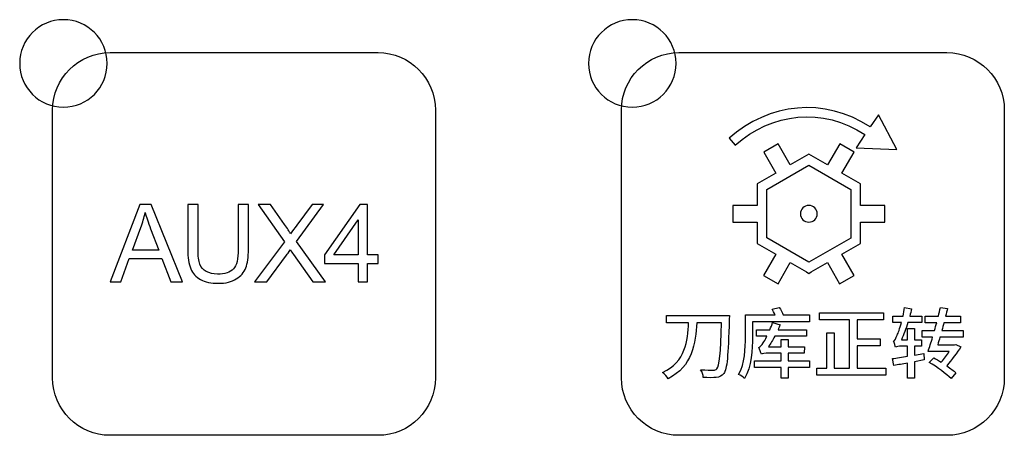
# Model space of a CAD drawing. Header units: millimetres. Extents: x 7180 to 8943, y -2677 to -1782.
# Tile 29 of 101: x 7378 to 7423, y -2370 to -2351. Entities that reach past the tile are written whole.
import ezdxf

# ---------------------------------------------------------------- set-up
doc = ezdxf.new("R2010")
doc.units = ezdxf.units.MM
doc.header["$LTSCALE"] = 3

msp = doc.modelspace()

# ---------------------------------------------------------------- linework, layer by layer
at = {"linetype": 'Continuous', "lineweight": 30}
for points, knots in [([(7379.841, -2351.359), (7380.945, -2351.359), (7381.841, -2352.254), (7381.841, -2353.359), (7381.841, -2353.359), (7381.841, -2354.463), (7380.945, -2355.359), (7379.841, -2355.359), (7379.841, -2355.359), (7378.736, -2355.359), (7377.841, -2354.463), (7377.841, -2353.359), (7377.841, -2353.359), (7377.841, -2352.254), (7378.736, -2351.359), (7379.841, -2351.359)], [0, 0, 0, 0, 0.2, 0.2, 0.2, 0.2, 0.4, 0.4, 0.4, 0.4, 0.6, 0.6, 0.6, 0.6, 1, 1, 1, 1]), ([(7405.841, -2351.359), (7406.945, -2351.359), (7407.841, -2352.254), (7407.841, -2353.359), (7407.841, -2353.359), (7407.841, -2354.463), (7406.945, -2355.359), (7405.841, -2355.359), (7405.841, -2355.359), (7404.736, -2355.359), (7403.841, -2354.463), (7403.841, -2353.359), (7403.841, -2353.359), (7403.841, -2352.254), (7404.736, -2351.359), (7405.841, -2351.359)], [0, 0, 0, 0, 0.2, 0.2, 0.2, 0.2, 0.4, 0.4, 0.4, 0.4, 0.6, 0.6, 0.6, 0.6, 1, 1, 1, 1]), ([(7381.971, -2370.364), (7381.971, -2370.364), (7394.221, -2370.364), (7394.221, -2370.364), (7394.221, -2370.364), (7395.665, -2370.364), (7396.846, -2369.183), (7396.846, -2367.739), (7396.846, -2367.739), (7396.846, -2367.739), (7396.846, -2355.489), (7396.846, -2355.489), (7396.846, -2355.489), (7396.846, -2354.045), (7395.665, -2352.864), (7394.221, -2352.864), (7394.221, -2352.864), (7394.221, -2352.864), (7381.971, -2352.864), (7381.971, -2352.864), (7381.971, -2352.864), (7380.527, -2352.864), (7379.346, -2354.045), (7379.346, -2355.489), (7379.346, -2355.489), (7379.346, -2355.489), (7379.346, -2367.739), (7379.346, -2367.739), (7379.346, -2367.739), (7379.346, -2369.183), (7380.527, -2370.364), (7381.971, -2370.364)], [0, 0, 0, 0, 0.111111, 0.111111, 0.111111, 0.111111, 0.222222, 0.222222, 0.222222, 0.222222, 0.333333, 0.333333, 0.333333, 0.333333, 0.444444, 0.444444, 0.444444, 0.444444, 0.555556, 0.555556, 0.555556, 0.555556, 0.666667, 0.666667, 0.666667, 0.666667, 0.777778, 0.777778, 0.777778, 0.777778, 1, 1, 1, 1]), ([(7407.971, -2370.364), (7407.971, -2370.364), (7420.221, -2370.364), (7420.221, -2370.364), (7420.221, -2370.364), (7421.665, -2370.364), (7422.846, -2369.182), (7422.846, -2367.739), (7422.846, -2367.739), (7422.846, -2367.739), (7422.846, -2355.489), (7422.846, -2355.489), (7422.846, -2355.489), (7422.846, -2354.045), (7421.665, -2352.864), (7420.221, -2352.864), (7420.221, -2352.864), (7420.221, -2352.864), (7407.971, -2352.864), (7407.971, -2352.864), (7407.971, -2352.864), (7406.527, -2352.864), (7405.346, -2354.045), (7405.346, -2355.489), (7405.346, -2355.489), (7405.346, -2355.489), (7405.346, -2367.739), (7405.346, -2367.739), (7405.346, -2367.739), (7405.346, -2369.182), (7406.527, -2370.364), (7407.971, -2370.364)], [0, 0, 0, 0, 0.111111, 0.111111, 0.111111, 0.111111, 0.222222, 0.222222, 0.222222, 0.222222, 0.333333, 0.333333, 0.333333, 0.333333, 0.444444, 0.444444, 0.444444, 0.444444, 0.555556, 0.555556, 0.555556, 0.555556, 0.666667, 0.666667, 0.666667, 0.666667, 0.777778, 0.777778, 0.777778, 0.777778, 1, 1, 1, 1]), ([(7416.081, -2357.219), (7416.081, -2357.219), (7416.471, -2356.608), (7416.471, -2356.608), (7416.471, -2356.608), (7414.558, -2355.349), (7412.205, -2355.605), (7410.547, -2357.098), (7410.547, -2357.098), (7410.547, -2357.098), (7410.265, -2356.784), (7410.265, -2356.784), (7410.265, -2356.784), (7412.067, -2355.16), (7414.637, -2354.889), (7416.712, -2356.26), (7416.712, -2356.26), (7416.712, -2356.26), (7417.098, -2355.705), (7417.098, -2355.705), (7417.098, -2355.705), (7417.098, -2355.705), (7417.927, -2357.3), (7417.927, -2357.3), (7417.927, -2357.3), (7417.927, -2357.3), (7416.081, -2357.219), (7416.081, -2357.219)], [0, 0, 0, 0, 0.125, 0.125, 0.125, 0.125, 0.25, 0.25, 0.25, 0.25, 0.375, 0.375, 0.375, 0.375, 0.5, 0.5, 0.5, 0.5, 0.625, 0.625, 0.625, 0.625, 0.75, 0.75, 0.75, 0.75, 1, 1, 1, 1]), ([(7412.506, -2357.034), (7412.506, -2357.034), (7413.063, -2357.997), (7413.063, -2357.997), (7413.063, -2357.997), (7413.063, -2357.997), (7413.803, -2357.57), (7413.803, -2357.57), (7413.803, -2357.57), (7413.803, -2357.57), (7413.912, -2357.507), (7413.912, -2357.507), (7413.912, -2357.507), (7413.912, -2357.507), (7414.022, -2357.57), (7414.022, -2357.57), (7414.022, -2357.57), (7414.022, -2357.57), (7414.765, -2357.998), (7414.765, -2357.998), (7414.765, -2357.998), (7414.765, -2357.998), (7415.321, -2357.035), (7415.321, -2357.035), (7415.321, -2357.035), (7415.321, -2357.035), (7415.98, -2357.416), (7415.98, -2357.416), (7415.98, -2357.416), (7415.98, -2357.416), (7415.424, -2358.379), (7415.424, -2358.379), (7415.424, -2358.379), (7415.424, -2358.379), (7416.163, -2358.805), (7416.163, -2358.805), (7416.163, -2358.805), (7416.163, -2358.805), (7416.273, -2358.868), (7416.273, -2358.868), (7416.273, -2358.868), (7416.273, -2358.868), (7416.273, -2358.995), (7416.273, -2358.995), (7416.273, -2358.995), (7416.273, -2358.995), (7416.273, -2359.854), (7416.273, -2359.854), (7416.273, -2359.854), (7416.273, -2359.854), (7417.386, -2359.854), (7417.386, -2359.854), (7417.386, -2359.854), (7417.386, -2359.854), (7417.386, -2360.615), (7417.386, -2360.615), (7417.386, -2360.615), (7417.386, -2360.615), (7416.273, -2360.615), (7416.273, -2360.615), (7416.273, -2360.615), (7416.273, -2360.615), (7416.273, -2361.468), (7416.273, -2361.468), (7416.273, -2361.468), (7416.273, -2361.468), (7416.273, -2361.595), (7416.273, -2361.595), (7416.273, -2361.595), (7416.273, -2361.595), (7416.164, -2361.658), (7416.164, -2361.658), (7416.164, -2361.658), (7416.164, -2361.658), (7415.421, -2362.088), (7415.421, -2362.088), (7415.421, -2362.088), (7415.421, -2362.088), (7415.977, -2363.051), (7415.977, -2363.051), (7415.977, -2363.051), (7415.977, -2363.051), (7415.319, -2363.432), (7415.319, -2363.432), (7415.319, -2363.432), (7415.319, -2363.432), (7414.762, -2362.468), (7414.762, -2362.468), (7414.762, -2362.468), (7414.762, -2362.468), (7414.022, -2362.896), (7414.022, -2362.896), (7414.022, -2362.896), (7414.022, -2362.896), (7413.912, -2362.959), (7413.912, -2362.959), (7413.912, -2362.959), (7413.912, -2362.959), (7413.802, -2362.896), (7413.802, -2362.896), (7413.802, -2362.896), (7413.802, -2362.896), (7413.061, -2362.467), (7413.061, -2362.467), (7413.061, -2362.467), (7413.061, -2362.467), (7412.504, -2363.43), (7412.504, -2363.43), (7412.504, -2363.43), (7412.504, -2363.43), (7411.845, -2363.05), (7411.845, -2363.05), (7411.845, -2363.05), (7411.845, -2363.05), (7412.402, -2362.086), (7412.402, -2362.086), (7412.402, -2362.086), (7412.402, -2362.086), (7411.66, -2361.658), (7411.66, -2361.658), (7411.66, -2361.658), (7411.66, -2361.658), (7411.551, -2361.595), (7411.551, -2361.595), (7411.551, -2361.595), (7411.551, -2361.595), (7411.551, -2361.468), (7411.551, -2361.468), (7411.551, -2361.468), (7411.551, -2361.468), (7411.552, -2360.612), (7411.552, -2360.612), (7411.552, -2360.612), (7411.552, -2360.612), (7410.439, -2360.612), (7410.439, -2360.612), (7410.439, -2360.612), (7410.439, -2360.612), (7410.439, -2359.851), (7410.439, -2359.851), (7410.439, -2359.851), (7410.439, -2359.851), (7411.552, -2359.851), (7411.552, -2359.851), (7411.552, -2359.851), (7411.552, -2359.851), (7411.552, -2358.995), (7411.552, -2358.995), (7411.552, -2358.995), (7411.552, -2358.995), (7411.552, -2358.869), (7411.552, -2358.869), (7411.552, -2358.869), (7411.552, -2358.869), (7411.662, -2358.806), (7411.662, -2358.806), (7411.662, -2358.806), (7411.662, -2358.806), (7412.403, -2358.378), (7412.403, -2358.378), (7412.403, -2358.378), (7412.403, -2358.378), (7411.847, -2357.415), (7411.847, -2357.415), (7411.847, -2357.415), (7411.847, -2357.415), (7412.506, -2357.034), (7412.506, -2357.034)], [0, 0, 0, 0, 0.023256, 0.023256, 0.023256, 0.023256, 0.046512, 0.046512, 0.046512, 0.046512, 0.069767, 0.069767, 0.069767, 0.069767, 0.093023, 0.093023, 0.093023, 0.093023, 0.116279, 0.116279, 0.116279, 0.116279, 0.139535, 0.139535, 0.139535, 0.139535, 0.162791, 0.162791, 0.162791, 0.162791, 0.186047, 0.186047, 0.186047, 0.186047, 0.209302, 0.209302, 0.209302, 0.209302, 0.232558, 0.232558, 0.232558, 0.232558, 0.255814, 0.255814, 0.255814, 0.255814, 0.27907, 0.27907, 0.27907, 0.27907, 0.302326, 0.302326, 0.302326, 0.302326, 0.325581, 0.325581, 0.325581, 0.325581, 0.348837, 0.348837, 0.348837, 0.348837, 0.372093, 0.372093, 0.372093, 0.372093, 0.395349, 0.395349, 0.395349, 0.395349, 0.418605, 0.418605, 0.418605, 0.418605, 0.44186, 0.44186, 0.44186, 0.44186, 0.465116, 0.465116, 0.465116, 0.465116, 0.488372, 0.488372, 0.488372, 0.488372, 0.511628, 0.511628, 0.511628, 0.511628, 0.534884, 0.534884, 0.534884, 0.534884, 0.55814, 0.55814, 0.55814, 0.55814, 0.581395, 0.581395, 0.581395, 0.581395, 0.604651, 0.604651, 0.604651, 0.604651, 0.627907, 0.627907, 0.627907, 0.627907, 0.651163, 0.651163, 0.651163, 0.651163, 0.674419, 0.674419, 0.674419, 0.674419, 0.697674, 0.697674, 0.697674, 0.697674, 0.72093, 0.72093, 0.72093, 0.72093, 0.744186, 0.744186, 0.744186, 0.744186, 0.767442, 0.767442, 0.767442, 0.767442, 0.790698, 0.790698, 0.790698, 0.790698, 0.813953, 0.813953, 0.813953, 0.813953, 0.837209, 0.837209, 0.837209, 0.837209, 0.860465, 0.860465, 0.860465, 0.860465, 0.883721, 0.883721, 0.883721, 0.883721, 0.906977, 0.906977, 0.906977, 0.906977, 0.930233, 0.930233, 0.930233, 0.930233, 0.953488, 0.953488, 0.953488, 0.953488, 1, 1, 1, 1]), ([(7413.912, -2358.013), (7413.912, -2358.013), (7411.99, -2359.122), (7411.99, -2359.122), (7411.99, -2359.122), (7411.99, -2359.122), (7411.989, -2361.341), (7411.989, -2361.341), (7411.989, -2361.341), (7411.989, -2361.341), (7413.912, -2362.452), (7413.912, -2362.452), (7413.912, -2362.452), (7413.912, -2362.452), (7415.835, -2361.342), (7415.835, -2361.342), (7415.835, -2361.342), (7415.835, -2361.342), (7415.835, -2359.121), (7415.835, -2359.121), (7415.835, -2359.121), (7415.835, -2359.121), (7413.912, -2358.013), (7413.912, -2358.013)], [0, 0, 0, 0, 0.142857, 0.142857, 0.142857, 0.142857, 0.285714, 0.285714, 0.285714, 0.285714, 0.428571, 0.428571, 0.428571, 0.428571, 0.571429, 0.571429, 0.571429, 0.571429, 0.714286, 0.714286, 0.714286, 0.714286, 1, 1, 1, 1]), ([(7381.972, -2363.352), (7381.972, -2363.352), (7383.329, -2359.816), (7383.329, -2359.816), (7383.329, -2359.816), (7383.329, -2359.816), (7383.843, -2359.816), (7383.843, -2359.816), (7383.843, -2359.816), (7383.843, -2359.816), (7385.283, -2363.352), (7385.283, -2363.352), (7385.283, -2363.352), (7385.283, -2363.352), (7384.751, -2363.352), (7384.751, -2363.352), (7384.751, -2363.352), (7384.751, -2363.352), (7384.341, -2362.281), (7384.341, -2362.281), (7384.341, -2362.281), (7384.341, -2362.281), (7382.852, -2362.281), (7382.852, -2362.281), (7382.852, -2362.281), (7382.852, -2362.281), (7382.469, -2363.352), (7382.469, -2363.352), (7382.469, -2363.352), (7382.469, -2363.352), (7381.972, -2363.352), (7381.972, -2363.352)], [0, 0, 0, 0, 0.111111, 0.111111, 0.111111, 0.111111, 0.222222, 0.222222, 0.222222, 0.222222, 0.333333, 0.333333, 0.333333, 0.333333, 0.444444, 0.444444, 0.444444, 0.444444, 0.555556, 0.555556, 0.555556, 0.555556, 0.666667, 0.666667, 0.666667, 0.666667, 0.777778, 0.777778, 0.777778, 0.777778, 1, 1, 1, 1]), ([(7387.829, -2359.816), (7387.829, -2359.816), (7388.298, -2359.816), (7388.298, -2359.816), (7388.298, -2359.816), (7388.298, -2359.816), (7388.298, -2361.858), (7388.298, -2361.858), (7388.298, -2361.858), (7388.298, -2362.214), (7388.258, -2362.496), (7388.178, -2362.705), (7388.178, -2362.705), (7388.097, -2362.914), (7387.953, -2363.084), (7387.743, -2363.215), (7387.743, -2363.215), (7387.534, -2363.346), (7387.259, -2363.412), (7386.919, -2363.412), (7386.919, -2363.412), (7386.589, -2363.412), (7386.318, -2363.355), (7386.108, -2363.24), (7386.108, -2363.24), (7385.897, -2363.126), (7385.747, -2362.961), (7385.658, -2362.745), (7385.658, -2362.745), (7385.568, -2362.528), (7385.523, -2362.233), (7385.523, -2361.858), (7385.523, -2361.858), (7385.523, -2361.858), (7385.523, -2359.816), (7385.523, -2359.816), (7385.523, -2359.816), (7385.523, -2359.816), (7385.992, -2359.816), (7385.992, -2359.816), (7385.992, -2359.816), (7385.992, -2359.816), (7385.992, -2361.857), (7385.992, -2361.857), (7385.992, -2361.857), (7385.992, -2362.164), (7386.021, -2362.392), (7386.077, -2362.537), (7386.077, -2362.537), (7386.134, -2362.682), (7386.231, -2362.795), (7386.37, -2362.873), (7386.37, -2362.873), (7386.509, -2362.952), (7386.678, -2362.992), (7386.878, -2362.992), (7386.878, -2362.992), (7387.221, -2362.992), (7387.465, -2362.914), (7387.611, -2362.758), (7387.611, -2362.758), (7387.757, -2362.602), (7387.829, -2362.302), (7387.829, -2361.857), (7387.829, -2361.857), (7387.829, -2361.857), (7387.829, -2359.816), (7387.829, -2359.816)], [0, 0, 0, 0, 0.055556, 0.055556, 0.055556, 0.055556, 0.111111, 0.111111, 0.111111, 0.111111, 0.166667, 0.166667, 0.166667, 0.166667, 0.222222, 0.222222, 0.222222, 0.222222, 0.277778, 0.277778, 0.277778, 0.277778, 0.333333, 0.333333, 0.333333, 0.333333, 0.388889, 0.388889, 0.388889, 0.388889, 0.444444, 0.444444, 0.444444, 0.444444, 0.5, 0.5, 0.5, 0.5, 0.555556, 0.555556, 0.555556, 0.555556, 0.611111, 0.611111, 0.611111, 0.611111, 0.666667, 0.666667, 0.666667, 0.666667, 0.722222, 0.722222, 0.722222, 0.722222, 0.777778, 0.777778, 0.777778, 0.777778, 0.833333, 0.833333, 0.833333, 0.833333, 0.888889, 0.888889, 0.888889, 0.888889, 1, 1, 1, 1]), ([(7388.579, -2363.352), (7388.579, -2363.352), (7389.945, -2361.517), (7389.945, -2361.517), (7389.945, -2361.517), (7389.945, -2361.517), (7388.742, -2359.816), (7388.742, -2359.816), (7388.742, -2359.816), (7388.742, -2359.816), (7389.299, -2359.816), (7389.299, -2359.816), (7389.299, -2359.816), (7389.299, -2359.816), (7389.944, -2360.721), (7389.944, -2360.721), (7389.944, -2360.721), (7390.078, -2360.908), (7390.171, -2361.052), (7390.224, -2361.151), (7390.224, -2361.151), (7390.304, -2361.028), (7390.398, -2360.896), (7390.506, -2360.757), (7390.506, -2360.757), (7390.506, -2360.757), (7391.212, -2359.816), (7391.212, -2359.816), (7391.212, -2359.816), (7391.212, -2359.816), (7391.725, -2359.816), (7391.725, -2359.816), (7391.725, -2359.816), (7391.725, -2359.816), (7390.497, -2361.497), (7390.497, -2361.497), (7390.497, -2361.497), (7390.497, -2361.497), (7391.819, -2363.352), (7391.819, -2363.352), (7391.819, -2363.352), (7391.819, -2363.352), (7391.244, -2363.352), (7391.244, -2363.352), (7391.244, -2363.352), (7391.244, -2363.352), (7390.352, -2362.091), (7390.352, -2362.091), (7390.352, -2362.091), (7390.301, -2362.02), (7390.252, -2361.948), (7390.207, -2361.877), (7390.207, -2361.877), (7390.128, -2361.996), (7390.072, -2362.079), (7390.038, -2362.126), (7390.038, -2362.126), (7390.038, -2362.126), (7389.141, -2363.352), (7389.141, -2363.352), (7389.141, -2363.352), (7389.141, -2363.352), (7388.579, -2363.352), (7388.579, -2363.352)], [0, 0, 0, 0, 0.058824, 0.058824, 0.058824, 0.058824, 0.117647, 0.117647, 0.117647, 0.117647, 0.176471, 0.176471, 0.176471, 0.176471, 0.235294, 0.235294, 0.235294, 0.235294, 0.294118, 0.294118, 0.294118, 0.294118, 0.352941, 0.352941, 0.352941, 0.352941, 0.411765, 0.411765, 0.411765, 0.411765, 0.470588, 0.470588, 0.470588, 0.470588, 0.529412, 0.529412, 0.529412, 0.529412, 0.588235, 0.588235, 0.588235, 0.588235, 0.647059, 0.647059, 0.647059, 0.647059, 0.705882, 0.705882, 0.705882, 0.705882, 0.764706, 0.764706, 0.764706, 0.764706, 0.823529, 0.823529, 0.823529, 0.823529, 0.882353, 0.882353, 0.882353, 0.882353, 1, 1, 1, 1]), ([(7393.305, -2363.352), (7393.305, -2363.352), (7393.305, -2362.508), (7393.305, -2362.508), (7393.305, -2362.508), (7393.305, -2362.508), (7391.769, -2362.508), (7391.769, -2362.508), (7391.769, -2362.508), (7391.769, -2362.508), (7391.769, -2362.108), (7391.769, -2362.108), (7391.769, -2362.108), (7391.769, -2362.108), (7393.384, -2359.816), (7393.384, -2359.816), (7393.384, -2359.816), (7393.384, -2359.816), (7393.74, -2359.816), (7393.74, -2359.816), (7393.74, -2359.816), (7393.74, -2359.816), (7393.74, -2362.108), (7393.74, -2362.108), (7393.74, -2362.108), (7393.74, -2362.108), (7394.219, -2362.108), (7394.219, -2362.108), (7394.219, -2362.108), (7394.219, -2362.108), (7394.219, -2362.508), (7394.219, -2362.508), (7394.219, -2362.508), (7394.219, -2362.508), (7393.74, -2362.508), (7393.74, -2362.508), (7393.74, -2362.508), (7393.74, -2362.508), (7393.74, -2363.352), (7393.74, -2363.352), (7393.74, -2363.352), (7393.74, -2363.352), (7393.305, -2363.352), (7393.305, -2363.352)], [0, 0, 0, 0, 0.083333, 0.083333, 0.083333, 0.083333, 0.166667, 0.166667, 0.166667, 0.166667, 0.25, 0.25, 0.25, 0.25, 0.333333, 0.333333, 0.333333, 0.333333, 0.416667, 0.416667, 0.416667, 0.416667, 0.5, 0.5, 0.5, 0.5, 0.583333, 0.583333, 0.583333, 0.583333, 0.666667, 0.666667, 0.666667, 0.666667, 0.75, 0.75, 0.75, 0.75, 0.833333, 0.833333, 0.833333, 0.833333, 1, 1, 1, 1]), ([(7413.912, -2359.849), (7414.124, -2359.849), (7414.296, -2360.021), (7414.296, -2360.233), (7414.296, -2360.233), (7414.296, -2360.445), (7414.124, -2360.617), (7413.912, -2360.617), (7413.912, -2360.617), (7413.7, -2360.617), (7413.528, -2360.445), (7413.528, -2360.233), (7413.528, -2360.233), (7413.528, -2360.021), (7413.7, -2359.849), (7413.912, -2359.849)], [0, 0, 0, 0, 0.2, 0.2, 0.2, 0.2, 0.4, 0.4, 0.4, 0.4, 0.6, 0.6, 0.6, 0.6, 1, 1, 1, 1]), ([(7382.99, -2361.9), (7382.99, -2361.9), (7384.195, -2361.9), (7384.195, -2361.9), (7384.195, -2361.9), (7384.195, -2361.9), (7383.826, -2360.92), (7383.826, -2360.92), (7383.826, -2360.92), (7383.715, -2360.622), (7383.631, -2360.376), (7383.573, -2360.181), (7383.573, -2360.181), (7383.524, -2360.412), (7383.459, -2360.638), (7383.378, -2360.862), (7383.378, -2360.862), (7383.378, -2360.862), (7382.99, -2361.9), (7382.99, -2361.9)], [0, 0, 0, 0, 0.166667, 0.166667, 0.166667, 0.166667, 0.333333, 0.333333, 0.333333, 0.333333, 0.5, 0.5, 0.5, 0.5, 0.666667, 0.666667, 0.666667, 0.666667, 1, 1, 1, 1]), ([(7393.305, -2362.108), (7393.305, -2362.108), (7393.305, -2360.516), (7393.305, -2360.516), (7393.305, -2360.516), (7393.305, -2360.516), (7392.197, -2362.108), (7392.197, -2362.108), (7392.197, -2362.108), (7392.197, -2362.108), (7393.305, -2362.108), (7393.305, -2362.108)], [0, 0, 0, 0, 0.25, 0.25, 0.25, 0.25, 0.5, 0.5, 0.5, 0.5, 1, 1, 1, 1]), ([(7412.735, -2364.861), (7412.696, -2364.752), (7412.626, -2364.614), (7412.559, -2364.512), (7412.559, -2364.512), (7412.559, -2364.512), (7412.234, -2364.589), (7412.234, -2364.589), (7412.234, -2364.589), (7412.28, -2364.671), (7412.33, -2364.773), (7412.365, -2364.861), (7412.365, -2364.861), (7412.365, -2364.861), (7411.014, -2364.861), (7411.014, -2364.861), (7411.014, -2364.861), (7411.014, -2364.861), (7411.014, -2365.859), (7411.014, -2365.859), (7411.014, -2365.859), (7411.014, -2366.371), (7410.989, -2367.084), (7410.703, -2367.581), (7410.703, -2367.581), (7410.777, -2367.616), (7410.926, -2367.711), (7410.978, -2367.771), (7410.978, -2367.771), (7411.292, -2367.235), (7411.338, -2366.41), (7411.338, -2365.859), (7411.338, -2365.859), (7411.338, -2365.859), (7411.338, -2365.168), (7411.338, -2365.168), (7411.338, -2365.168), (7411.338, -2365.168), (7413.938, -2365.168), (7413.938, -2365.168), (7413.938, -2365.168), (7413.938, -2365.168), (7413.938, -2364.861), (7413.938, -2364.861), (7413.938, -2364.861), (7413.938, -2364.861), (7412.735, -2364.861), (7412.735, -2364.861)], [0, 0, 0, 0, 0.076923, 0.076923, 0.076923, 0.076923, 0.153846, 0.153846, 0.153846, 0.153846, 0.230769, 0.230769, 0.230769, 0.230769, 0.307692, 0.307692, 0.307692, 0.307692, 0.384615, 0.384615, 0.384615, 0.384615, 0.461538, 0.461538, 0.461538, 0.461538, 0.538462, 0.538462, 0.538462, 0.538462, 0.615385, 0.615385, 0.615385, 0.615385, 0.692308, 0.692308, 0.692308, 0.692308, 0.769231, 0.769231, 0.769231, 0.769231, 0.846154, 0.846154, 0.846154, 0.846154, 1, 1, 1, 1]), ([(7419.169, -2366.628), (7419.169, -2366.628), (7418.742, -2366.699), (7418.742, -2366.699), (7418.742, -2366.699), (7418.742, -2366.699), (7418.742, -2366.29), (7418.742, -2366.29), (7418.742, -2366.29), (7418.742, -2366.29), (7419.056, -2366.29), (7419.056, -2366.29), (7419.056, -2366.29), (7419.056, -2366.29), (7419.056, -2365.993), (7419.056, -2365.993), (7419.056, -2365.993), (7419.056, -2365.993), (7418.742, -2365.993), (7418.742, -2365.993), (7418.742, -2365.993), (7418.742, -2365.993), (7418.742, -2365.478), (7418.742, -2365.478), (7418.742, -2365.478), (7418.742, -2365.478), (7418.428, -2365.478), (7418.428, -2365.478), (7418.428, -2365.478), (7418.428, -2365.478), (7418.428, -2365.993), (7418.428, -2365.993), (7418.428, -2365.993), (7418.428, -2365.993), (7418.143, -2365.993), (7418.143, -2365.993), (7418.143, -2365.993), (7418.249, -2365.761), (7418.347, -2365.489), (7418.439, -2365.21), (7418.439, -2365.21), (7418.439, -2365.21), (7419.07, -2365.21), (7419.07, -2365.21), (7419.07, -2365.21), (7419.07, -2365.21), (7419.07, -2364.91), (7419.07, -2364.91), (7419.07, -2364.91), (7419.07, -2364.91), (7418.524, -2364.91), (7418.524, -2364.91), (7418.524, -2364.91), (7418.555, -2364.801), (7418.584, -2364.688), (7418.608, -2364.579), (7418.608, -2364.579), (7418.608, -2364.579), (7418.291, -2364.519), (7418.291, -2364.519), (7418.291, -2364.519), (7418.273, -2364.649), (7418.245, -2364.783), (7418.217, -2364.91), (7418.217, -2364.91), (7418.217, -2364.91), (7417.751, -2364.91), (7417.751, -2364.91), (7417.751, -2364.91), (7417.751, -2364.91), (7417.751, -2365.21), (7417.751, -2365.21), (7417.751, -2365.21), (7417.751, -2365.21), (7418.143, -2365.21), (7418.143, -2365.21), (7418.143, -2365.21), (7418.065, -2365.478), (7417.991, -2365.697), (7417.956, -2365.778), (7417.956, -2365.778), (7417.892, -2365.93), (7417.843, -2366.039), (7417.779, -2366.057), (7417.779, -2366.057), (7417.818, -2366.135), (7417.86, -2366.279), (7417.878, -2366.339), (7417.878, -2366.339), (7417.906, -2366.311), (7418.023, -2366.29), (7418.139, -2366.29), (7418.139, -2366.29), (7418.139, -2366.29), (7418.428, -2366.29), (7418.428, -2366.29), (7418.428, -2366.29), (7418.428, -2366.29), (7418.428, -2366.748), (7418.428, -2366.748), (7418.428, -2366.748), (7418.164, -2366.791), (7417.92, -2366.83), (7417.73, -2366.854), (7417.73, -2366.854), (7417.73, -2366.854), (7417.797, -2367.172), (7417.797, -2367.172), (7417.797, -2367.172), (7417.984, -2367.14), (7418.199, -2367.098), (7418.428, -2367.059), (7418.428, -2367.059), (7418.428, -2367.059), (7418.428, -2367.75), (7418.428, -2367.75), (7418.428, -2367.75), (7418.428, -2367.75), (7418.742, -2367.75), (7418.742, -2367.75), (7418.742, -2367.75), (7418.742, -2367.75), (7418.742, -2366.999), (7418.742, -2366.999), (7418.742, -2366.999), (7418.742, -2366.999), (7419.18, -2366.914), (7419.18, -2366.914), (7419.18, -2366.914), (7419.18, -2366.914), (7419.169, -2366.628), (7419.169, -2366.628)], [0, 0, 0, 0, 0.029412, 0.029412, 0.029412, 0.029412, 0.058824, 0.058824, 0.058824, 0.058824, 0.088235, 0.088235, 0.088235, 0.088235, 0.117647, 0.117647, 0.117647, 0.117647, 0.147059, 0.147059, 0.147059, 0.147059, 0.176471, 0.176471, 0.176471, 0.176471, 0.205882, 0.205882, 0.205882, 0.205882, 0.235294, 0.235294, 0.235294, 0.235294, 0.264706, 0.264706, 0.264706, 0.264706, 0.294118, 0.294118, 0.294118, 0.294118, 0.323529, 0.323529, 0.323529, 0.323529, 0.352941, 0.352941, 0.352941, 0.352941, 0.382353, 0.382353, 0.382353, 0.382353, 0.411765, 0.411765, 0.411765, 0.411765, 0.441176, 0.441176, 0.441176, 0.441176, 0.470588, 0.470588, 0.470588, 0.470588, 0.5, 0.5, 0.5, 0.5, 0.529412, 0.529412, 0.529412, 0.529412, 0.558824, 0.558824, 0.558824, 0.558824, 0.588235, 0.588235, 0.588235, 0.588235, 0.617647, 0.617647, 0.617647, 0.617647, 0.647059, 0.647059, 0.647059, 0.647059, 0.676471, 0.676471, 0.676471, 0.676471, 0.705882, 0.705882, 0.705882, 0.705882, 0.735294, 0.735294, 0.735294, 0.735294, 0.764706, 0.764706, 0.764706, 0.764706, 0.794118, 0.794118, 0.794118, 0.794118, 0.823529, 0.823529, 0.823529, 0.823529, 0.852941, 0.852941, 0.852941, 0.852941, 0.882353, 0.882353, 0.882353, 0.882353, 0.911765, 0.911765, 0.911765, 0.911765, 0.941176, 0.941176, 0.941176, 0.941176, 1, 1, 1, 1]), ([(7420.961, -2365.87), (7420.961, -2365.87), (7420.961, -2365.567), (7420.961, -2365.567), (7420.961, -2365.567), (7420.961, -2365.567), (7419.991, -2365.567), (7419.991, -2365.567), (7419.991, -2365.567), (7420.023, -2365.45), (7420.051, -2365.33), (7420.083, -2365.214), (7420.083, -2365.214), (7420.083, -2365.214), (7420.838, -2365.214), (7420.838, -2365.214), (7420.838, -2365.214), (7420.838, -2365.214), (7420.838, -2364.914), (7420.838, -2364.914), (7420.838, -2364.914), (7420.838, -2364.914), (7420.164, -2364.914), (7420.164, -2364.914), (7420.164, -2364.914), (7420.196, -2364.794), (7420.224, -2364.671), (7420.252, -2364.561), (7420.252, -2364.561), (7420.252, -2364.561), (7419.928, -2364.522), (7419.928, -2364.522), (7419.928, -2364.522), (7419.899, -2364.649), (7419.868, -2364.78), (7419.832, -2364.914), (7419.832, -2364.914), (7419.832, -2364.914), (7419.222, -2364.914), (7419.222, -2364.914), (7419.222, -2364.914), (7419.222, -2364.914), (7419.222, -2365.214), (7419.222, -2365.214), (7419.222, -2365.214), (7419.222, -2365.214), (7419.755, -2365.214), (7419.755, -2365.214), (7419.755, -2365.214), (7419.723, -2365.33), (7419.691, -2365.45), (7419.66, -2365.567), (7419.66, -2365.567), (7419.66, -2365.567), (7419.095, -2365.567), (7419.095, -2365.567), (7419.095, -2365.567), (7419.095, -2365.567), (7419.095, -2365.87), (7419.095, -2365.87), (7419.095, -2365.87), (7419.095, -2365.87), (7419.568, -2365.87), (7419.568, -2365.87), (7419.568, -2365.87), (7419.497, -2366.117), (7419.423, -2366.346), (7419.36, -2366.53), (7419.36, -2366.53), (7419.36, -2366.53), (7420.333, -2366.53), (7420.333, -2366.53), (7420.333, -2366.53), (7420.224, -2366.685), (7420.094, -2366.858), (7419.967, -2367.02), (7419.967, -2367.02), (7419.854, -2366.949), (7419.734, -2366.879), (7419.624, -2366.815), (7419.624, -2366.815), (7419.624, -2366.815), (7419.413, -2367.027), (7419.413, -2367.027), (7419.413, -2367.027), (7419.776, -2367.242), (7420.21, -2367.563), (7420.418, -2367.771), (7420.418, -2367.771), (7420.418, -2367.771), (7420.637, -2367.51), (7420.637, -2367.51), (7420.637, -2367.51), (7420.534, -2367.419), (7420.383, -2367.306), (7420.217, -2367.186), (7420.217, -2367.186), (7420.443, -2366.9), (7420.683, -2366.579), (7420.859, -2366.318), (7420.859, -2366.318), (7420.859, -2366.318), (7420.626, -2366.205), (7420.626, -2366.205), (7420.626, -2366.205), (7420.626, -2366.205), (7420.573, -2366.223), (7420.573, -2366.223), (7420.573, -2366.223), (7420.573, -2366.223), (7419.804, -2366.223), (7419.804, -2366.223), (7419.804, -2366.223), (7419.836, -2366.11), (7419.868, -2365.993), (7419.903, -2365.87), (7419.903, -2365.87), (7419.903, -2365.87), (7420.961, -2365.87), (7420.961, -2365.87)], [0, 0, 0, 0, 0.032258, 0.032258, 0.032258, 0.032258, 0.064516, 0.064516, 0.064516, 0.064516, 0.096774, 0.096774, 0.096774, 0.096774, 0.129032, 0.129032, 0.129032, 0.129032, 0.16129, 0.16129, 0.16129, 0.16129, 0.193548, 0.193548, 0.193548, 0.193548, 0.225806, 0.225806, 0.225806, 0.225806, 0.258065, 0.258065, 0.258065, 0.258065, 0.290323, 0.290323, 0.290323, 0.290323, 0.322581, 0.322581, 0.322581, 0.322581, 0.354839, 0.354839, 0.354839, 0.354839, 0.387097, 0.387097, 0.387097, 0.387097, 0.419355, 0.419355, 0.419355, 0.419355, 0.451613, 0.451613, 0.451613, 0.451613, 0.483871, 0.483871, 0.483871, 0.483871, 0.516129, 0.516129, 0.516129, 0.516129, 0.548387, 0.548387, 0.548387, 0.548387, 0.580645, 0.580645, 0.580645, 0.580645, 0.612903, 0.612903, 0.612903, 0.612903, 0.645161, 0.645161, 0.645161, 0.645161, 0.677419, 0.677419, 0.677419, 0.677419, 0.709677, 0.709677, 0.709677, 0.709677, 0.741935, 0.741935, 0.741935, 0.741935, 0.774194, 0.774194, 0.774194, 0.774194, 0.806452, 0.806452, 0.806452, 0.806452, 0.83871, 0.83871, 0.83871, 0.83871, 0.870968, 0.870968, 0.870968, 0.870968, 0.903226, 0.903226, 0.903226, 0.903226, 0.935484, 0.935484, 0.935484, 0.935484, 1, 1, 1, 1]), ([(7407.403, -2364.882), (7407.403, -2364.882), (7407.403, -2365.214), (7407.403, -2365.214), (7407.403, -2365.214), (7407.403, -2365.214), (7408.416, -2365.214), (7408.416, -2365.214), (7408.416, -2365.214), (7408.384, -2366.032), (7408.278, -2367.002), (7407.23, -2367.489), (7407.23, -2367.489), (7407.322, -2367.563), (7407.432, -2367.683), (7407.481, -2367.775), (7407.481, -2367.775), (7408.592, -2367.218), (7408.74, -2366.138), (7408.786, -2365.214), (7408.786, -2365.214), (7408.786, -2365.214), (7409.926, -2365.214), (7409.926, -2365.214), (7409.926, -2365.214), (7409.88, -2366.618), (7409.827, -2367.2), (7409.703, -2367.323), (7409.703, -2367.323), (7409.661, -2367.369), (7409.619, -2367.383), (7409.545, -2367.38), (7409.545, -2367.38), (7409.449, -2367.38), (7409.22, -2367.383), (7408.966, -2367.362), (7408.966, -2367.362), (7409.037, -2367.461), (7409.079, -2367.62), (7409.086, -2367.715), (7409.086, -2367.715), (7409.308, -2367.729), (7409.548, -2367.736), (7409.682, -2367.719), (7409.682, -2367.719), (7409.83, -2367.697), (7409.926, -2367.659), (7410.021, -2367.532), (7410.021, -2367.532), (7410.18, -2367.338), (7410.222, -2366.745), (7410.275, -2365.062), (7410.275, -2365.062), (7410.278, -2365.013), (7410.278, -2364.882), (7410.278, -2364.882), (7410.278, -2364.882), (7410.278, -2364.882), (7407.403, -2364.882), (7407.403, -2364.882)], [0, 0, 0, 0, 0.0625, 0.0625, 0.0625, 0.0625, 0.125, 0.125, 0.125, 0.125, 0.1875, 0.1875, 0.1875, 0.1875, 0.25, 0.25, 0.25, 0.25, 0.3125, 0.3125, 0.3125, 0.3125, 0.375, 0.375, 0.375, 0.375, 0.4375, 0.4375, 0.4375, 0.4375, 0.5, 0.5, 0.5, 0.5, 0.5625, 0.5625, 0.5625, 0.5625, 0.625, 0.625, 0.625, 0.625, 0.6875, 0.6875, 0.6875, 0.6875, 0.75, 0.75, 0.75, 0.75, 0.8125, 0.8125, 0.8125, 0.8125, 0.875, 0.875, 0.875, 0.875, 1, 1, 1, 1]), ([(7416.12, -2367.292), (7416.12, -2367.292), (7416.12, -2366.265), (7416.12, -2366.265), (7416.12, -2366.265), (7416.12, -2366.265), (7417.171, -2366.265), (7417.171, -2366.265), (7417.171, -2366.265), (7417.171, -2366.265), (7417.171, -2365.948), (7417.171, -2365.948), (7417.171, -2365.948), (7417.171, -2365.948), (7416.12, -2365.948), (7416.12, -2365.948), (7416.12, -2365.948), (7416.12, -2365.948), (7416.12, -2365.083), (7416.12, -2365.083), (7416.12, -2365.083), (7416.12, -2365.083), (7417.323, -2365.083), (7417.323, -2365.083), (7417.323, -2365.083), (7417.323, -2365.083), (7417.323, -2364.762), (7417.323, -2364.762), (7417.323, -2364.762), (7417.323, -2364.762), (7414.402, -2364.762), (7414.402, -2364.762), (7414.402, -2364.762), (7414.402, -2364.762), (7414.402, -2365.083), (7414.402, -2365.083), (7414.402, -2365.083), (7414.402, -2365.083), (7415.774, -2365.083), (7415.774, -2365.083), (7415.774, -2365.083), (7415.774, -2365.083), (7415.774, -2367.292), (7415.774, -2367.292), (7415.774, -2367.292), (7415.774, -2367.292), (7415.072, -2367.292), (7415.072, -2367.292), (7415.072, -2367.292), (7415.072, -2367.292), (7415.072, -2365.683), (7415.072, -2365.683), (7415.072, -2365.683), (7415.072, -2365.683), (7414.733, -2365.683), (7414.733, -2365.683), (7414.733, -2365.683), (7414.733, -2365.683), (7414.733, -2367.292), (7414.733, -2367.292), (7414.733, -2367.292), (7414.733, -2367.292), (7414.275, -2367.292), (7414.275, -2367.292), (7414.275, -2367.292), (7414.275, -2367.292), (7414.275, -2367.609), (7414.275, -2367.609), (7414.275, -2367.609), (7414.275, -2367.609), (7417.432, -2367.609), (7417.432, -2367.609), (7417.432, -2367.609), (7417.432, -2367.609), (7417.432, -2367.292), (7417.432, -2367.292), (7417.432, -2367.292), (7417.432, -2367.292), (7416.12, -2367.292), (7416.12, -2367.292)], [0, 0, 0, 0, 0.047619, 0.047619, 0.047619, 0.047619, 0.095238, 0.095238, 0.095238, 0.095238, 0.142857, 0.142857, 0.142857, 0.142857, 0.190476, 0.190476, 0.190476, 0.190476, 0.238095, 0.238095, 0.238095, 0.238095, 0.285714, 0.285714, 0.285714, 0.285714, 0.333333, 0.333333, 0.333333, 0.333333, 0.380952, 0.380952, 0.380952, 0.380952, 0.428571, 0.428571, 0.428571, 0.428571, 0.47619, 0.47619, 0.47619, 0.47619, 0.52381, 0.52381, 0.52381, 0.52381, 0.571429, 0.571429, 0.571429, 0.571429, 0.619048, 0.619048, 0.619048, 0.619048, 0.666667, 0.666667, 0.666667, 0.666667, 0.714286, 0.714286, 0.714286, 0.714286, 0.761905, 0.761905, 0.761905, 0.761905, 0.809524, 0.809524, 0.809524, 0.809524, 0.857143, 0.857143, 0.857143, 0.857143, 0.904762, 0.904762, 0.904762, 0.904762, 1, 1, 1, 1]), ([(7412.972, -2366.607), (7412.972, -2366.607), (7413.705, -2366.607), (7413.705, -2366.607), (7413.705, -2366.607), (7413.705, -2366.607), (7413.709, -2366.315), (7413.709, -2366.315), (7413.709, -2366.315), (7413.709, -2366.315), (7412.972, -2366.315), (7412.972, -2366.315), (7412.972, -2366.315), (7412.972, -2366.315), (7412.972, -2365.979), (7412.972, -2365.979), (7412.972, -2365.979), (7412.972, -2365.979), (7412.647, -2365.979), (7412.647, -2365.979), (7412.647, -2365.979), (7412.647, -2365.979), (7412.647, -2366.315), (7412.647, -2366.315), (7412.647, -2366.315), (7412.647, -2366.315), (7412.065, -2366.315), (7412.065, -2366.315), (7412.065, -2366.315), (7412.16, -2366.17), (7412.259, -2366.008), (7412.351, -2365.835), (7412.351, -2365.835), (7412.351, -2365.835), (7413.804, -2365.835), (7413.804, -2365.835), (7413.804, -2365.835), (7413.804, -2365.835), (7413.804, -2365.538), (7413.804, -2365.538), (7413.804, -2365.538), (7413.804, -2365.538), (7412.502, -2365.538), (7412.502, -2365.538), (7412.502, -2365.538), (7412.538, -2365.464), (7412.566, -2365.387), (7412.598, -2365.316), (7412.598, -2365.316), (7412.598, -2365.316), (7412.255, -2365.203), (7412.255, -2365.203), (7412.255, -2365.203), (7412.224, -2365.316), (7412.178, -2365.429), (7412.132, -2365.538), (7412.132, -2365.538), (7412.132, -2365.538), (7411.525, -2365.538), (7411.525, -2365.538), (7411.525, -2365.538), (7411.525, -2365.538), (7411.525, -2365.835), (7411.525, -2365.835), (7411.525, -2365.835), (7411.525, -2365.835), (7411.994, -2365.835), (7411.994, -2365.835), (7411.994, -2365.835), (7411.92, -2365.979), (7411.857, -2366.089), (7411.825, -2366.138), (7411.825, -2366.138), (7411.751, -2366.251), (7411.695, -2366.325), (7411.628, -2366.343), (7411.628, -2366.343), (7411.666, -2366.427), (7411.723, -2366.59), (7411.74, -2366.657), (7411.74, -2366.657), (7411.769, -2366.625), (7411.906, -2366.607), (7412.076, -2366.607), (7412.076, -2366.607), (7412.076, -2366.607), (7412.647, -2366.607), (7412.647, -2366.607), (7412.647, -2366.607), (7412.647, -2366.607), (7412.647, -2366.957), (7412.647, -2366.957), (7412.647, -2366.957), (7412.647, -2366.957), (7411.43, -2366.957), (7411.43, -2366.957), (7411.43, -2366.957), (7411.43, -2366.957), (7411.43, -2367.256), (7411.43, -2367.256), (7411.43, -2367.256), (7411.43, -2367.256), (7412.647, -2367.256), (7412.647, -2367.256), (7412.647, -2367.256), (7412.647, -2367.256), (7412.647, -2367.754), (7412.647, -2367.754), (7412.647, -2367.754), (7412.647, -2367.754), (7412.972, -2367.754), (7412.972, -2367.754), (7412.972, -2367.754), (7412.972, -2367.754), (7412.972, -2367.256), (7412.972, -2367.256), (7412.972, -2367.256), (7412.972, -2367.256), (7413.938, -2367.256), (7413.938, -2367.256), (7413.938, -2367.256), (7413.938, -2367.256), (7413.938, -2366.957), (7413.938, -2366.957), (7413.938, -2366.957), (7413.938, -2366.957), (7412.972, -2366.957), (7412.972, -2366.957), (7412.972, -2366.957), (7412.972, -2366.957), (7412.972, -2366.607), (7412.972, -2366.607)], [0, 0, 0, 0, 0.029412, 0.029412, 0.029412, 0.029412, 0.058824, 0.058824, 0.058824, 0.058824, 0.088235, 0.088235, 0.088235, 0.088235, 0.117647, 0.117647, 0.117647, 0.117647, 0.147059, 0.147059, 0.147059, 0.147059, 0.176471, 0.176471, 0.176471, 0.176471, 0.205882, 0.205882, 0.205882, 0.205882, 0.235294, 0.235294, 0.235294, 0.235294, 0.264706, 0.264706, 0.264706, 0.264706, 0.294118, 0.294118, 0.294118, 0.294118, 0.323529, 0.323529, 0.323529, 0.323529, 0.352941, 0.352941, 0.352941, 0.352941, 0.382353, 0.382353, 0.382353, 0.382353, 0.411765, 0.411765, 0.411765, 0.411765, 0.441176, 0.441176, 0.441176, 0.441176, 0.470588, 0.470588, 0.470588, 0.470588, 0.5, 0.5, 0.5, 0.5, 0.529412, 0.529412, 0.529412, 0.529412, 0.558824, 0.558824, 0.558824, 0.558824, 0.588235, 0.588235, 0.588235, 0.588235, 0.617647, 0.617647, 0.617647, 0.617647, 0.647059, 0.647059, 0.647059, 0.647059, 0.676471, 0.676471, 0.676471, 0.676471, 0.705882, 0.705882, 0.705882, 0.705882, 0.735294, 0.735294, 0.735294, 0.735294, 0.764706, 0.764706, 0.764706, 0.764706, 0.794118, 0.794118, 0.794118, 0.794118, 0.823529, 0.823529, 0.823529, 0.823529, 0.852941, 0.852941, 0.852941, 0.852941, 0.882353, 0.882353, 0.882353, 0.882353, 0.911765, 0.911765, 0.911765, 0.911765, 0.941176, 0.941176, 0.941176, 0.941176, 1, 1, 1, 1])]:
    msp.add_open_spline(points, degree=3, knots=knots, dxfattribs=at)

doc.saveas('drawing.dxf')
